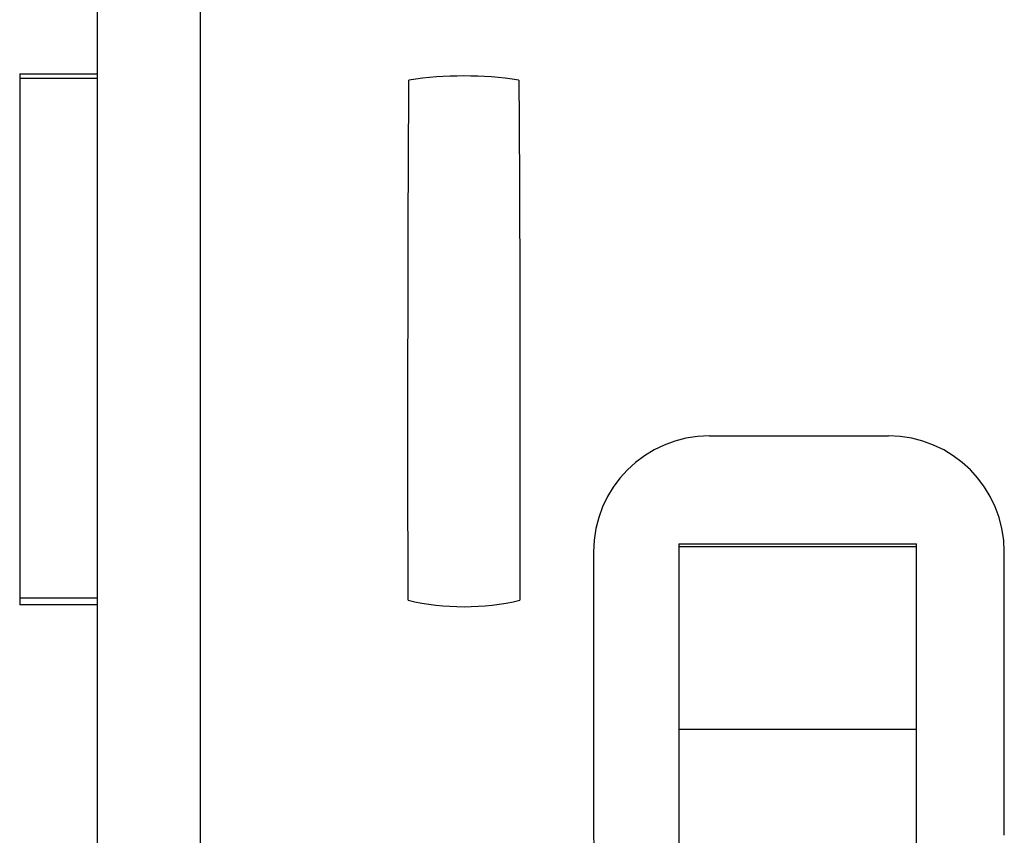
# Model space of a CAD drawing. Header units: millimetres. Extents: x 263 to 2161, y 826 to 2495.
# Tile 4 of 10: x 839 to 1142, y 1579 to 1829. Entities that reach past the tile are written whole.
import ezdxf

# ---------------------------------------------------------------- set-up
doc = ezdxf.new("R2010")
doc.units = ezdxf.units.MM
doc.header["$LTSCALE"] = 217.819833
doc.layers.add('00_COMPONENTS_3', color=7, linetype='CONTINUOUS')
doc.layers.add('00_COMPONENTS_4', color=7, linetype='CONTINUOUS')

msp = doc.modelspace()

# ---------------------------------------------------------------- linework, layer by layer
at = {"layer": '00_COMPONENTS_3', "color": 7, "linetype": 'Continuous'}
for p, q in [((839.26, 1812.39), (839.26, 1649.47)), ((839.26, 1812.39), (863.16, 1812.39)), ((839.26, 1811.13), (863.16, 1811.13)), ((863.16, 1651.47), (839.26, 1651.47)), ((863.16, 1649.47), (839.26, 1649.47))]:
    msp.add_line(p, q, dxfattribs=at)
at = {"layer": '00_COMPONENTS_4', "color": 7, "linetype": 'Continuous'}
for p, q in [((863.16, 1098.96), (863.16, 2480.19)), ((894.66, 2480.19), (894.66, 1119.28)), ((1106.03, 1701.26), (1051.03, 1701.26)), ((1041.64, 1668.21), (1041.64, 1531.81)), ((1041.64, 1668.21), (1114.64, 1668.21)), ((1114.64, 1667.23), (1041.64, 1667.23)), ((1114.64, 1531.81), (1114.64, 1668.21)), ((1015.45, 1665.69), (1015.45, 1578.69)), ((1141.61, 1578.69), (1141.61, 1665.69)), ((1114.64, 1611.17), (1041.64, 1611.17))]:
    msp.add_line(p, q, dxfattribs=at)
for centre, radius, start, end in [((975.69, 1698.27), 113.52, 81.4634, 98.5622), ((1051.03, 1665.69), 35.58, 90, 180), ((1106.03, 1665.69), 35.58, 0, 90), ((975.68, 1723.83), 74.96, 256.7658, 283.2598), ((1051.03, 1578.69), 35.58, 180, 254.7001)]:
    msp.add_arc(centre, radius, start, end, dxfattribs=at)
for points, knots in [([(958.52, 1650.86), (958.52, 1652.8), (958.5, 1667.36), (958.48, 1694.5), (958.49, 1732.29), (958.56, 1770.04), (958.68, 1796.12), (958.78, 1809.6), (958.78, 1810.53)], [0, 0, 0, 0, 0.036501, 0.273485, 0.510032, 0.746569, 0.98267, 1, 1, 1, 1]), ([(992.54, 1810.53), (992.54, 1809.61), (992.65, 1796.12), (992.78, 1770.05), (992.86, 1732.3), (992.89, 1694.51), (992.89, 1667.37), (992.87, 1652.81), (992.87, 1650.87)], [0, 0, 0, 0, 0.01733, 0.253431, 0.489969, 0.726515, 0.963499, 1, 1, 1, 1])]:
    msp.add_open_spline(points, degree=3, knots=knots, dxfattribs=at)

doc.saveas('drawing.dxf')
